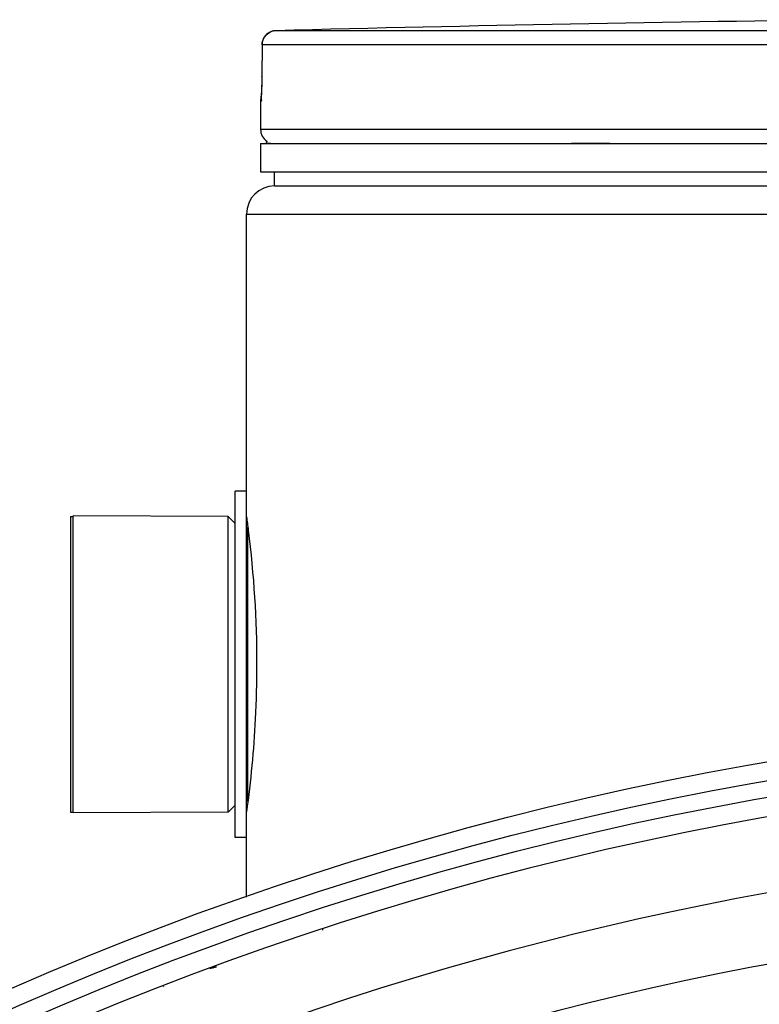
# Model space of a CAD drawing. Header units: millimetres. Extents: x 0 to 297, y 0 to 210.
# Tile 13 of 17: x 243 to 248, y 179 to 186. Entities that reach past the tile are written whole.
import ezdxf

# ---------------------------------------------------------------- set-up
doc = ezdxf.new("R2010")
doc.units = ezdxf.units.MM
doc.header["$LTSCALE"] = 16.335
doc.layers.get('0').update_dxf_attribs({"linetype": 'CONTINUOUS'})
for name, color, linetype in [('01_GLOBAL', 7, 'CONTINUOUS'), ('06_COURBES', 7, 'CONTINUOUS'), ('AXES_REF', 7, 'CONTINUOUS')]:
    doc.layers.add(name, color=color, linetype=linetype)

msp = doc.modelspace()

# ---------------------------------------------------------------- linework, layer by layer
at = {"color": 9, "linetype": 'Continuous'}
for p, q in [((251.7113, 186.259), (244.6072, 186.259)), ((244.5099, 186.1591), (244.5085, 185.9343)), ((244.5099, 186.1591), (244.5098, 186.1597)), ((251.7063, 186.1591), (244.5099, 186.1591)), ((244.5085, 185.9343), (244.5084, 185.9349)), ((244.5015, 185.7588), (244.4998, 185.7588)), ((259.6997, 185.5565), (244.4997, 185.5565)), ((244.5397, 185.4605), (244.5721, 185.4605)), ((246.7071, 185.4605), (246.9803, 185.4605)), ((244.4097, 180.7826), (244.4097, 182.7304)), ((244.14, 179.5952), (244.186, 179.6079))]:
    msp.add_line(p, q, dxfattribs=at)
at = {"color": 7, "linetype": 'Continuous'}
for p, q in [((244.5098, 186.1597), (244.5084, 185.9349)), ((244.5082, 185.916), (244.508, 185.899)), ((244.5084, 185.9349), (244.5082, 185.916)), ((244.5066, 185.839), (244.5061, 185.8266)), ((244.507, 185.8525), (244.5066, 185.839)), ((244.5074, 185.8671), (244.507, 185.8525)), ((244.5077, 185.8826), (244.5074, 185.8671)), ((244.508, 185.899), (244.5077, 185.8826)), ((244.5052, 185.8055), (244.5048, 185.797)), ((244.5057, 185.8154), (244.5052, 185.8055)), ((244.5061, 185.8266), (244.5057, 185.8154)), ((244.4997, 185.7588), (244.4997, 185.5565)), ((244.4997, 185.4565), (244.4997, 185.2565)), ((244.4997, 185.4565), (259.6997, 185.4565)), ((244.5397, 185.4565), (244.5397, 185.4605)), ((244.4997, 185.2565), (259.6997, 185.2565)), ((244.5997, 185.1565), (244.5997, 185.2565)), ((244.5997, 185.1565), (259.5997, 185.1565)), ((244.3197, 180.5265), (244.3197, 182.9865)), ((244.3997, 182.9865), (244.3197, 182.9865)), ((244.3997, 180.5265), (244.3997, 182.9865)), ((243.1697, 180.7015), (243.1697, 182.8115)), ((244.2697, 182.8065), (243.1697, 182.8115)), ((244.2697, 180.7065), (244.2697, 182.8065)), ((244.3197, 182.7565), (244.2697, 182.8065)), ((244.3197, 180.7565), (244.2697, 180.7065)), ((244.2697, 180.7065), (243.1697, 180.7015)), ((244.3997, 180.5265), (244.3197, 180.5265)), ((244.9429, 179.8684), (244.9414, 179.874)), ((243.8081, 179.4698), (243.8096, 179.4644))]:
    msp.add_line(p, q, dxfattribs=at)
msp.add_lwpolyline([(244.5048, 185.797), (244.5044, 185.7898), (244.5042, 185.7867), (244.504, 185.7839), (244.5038, 185.7816), (244.5036, 185.7795), (244.5035, 185.7779), (244.5034, 185.7767), (244.5033, 185.7763)], dxfattribs=at)
for radius in [23.39, 23.14]:
    msp.add_circle((252.0997, 158.0165), radius, dxfattribs=at)
at = {"color": 9, "linetype": 'Continuous'}
msp.add_circle((252.0997, 158.0165), 23.2576, dxfattribs=at)
at = {"color": 7, "linetype": 'Continuous'}
for centre, radius, start, end in [((252.0997, -102.4935), 288.8497, 90.655481, 91.486375), ((244.6098, 186.1591), 0.1, 91.48637, 179.62893), ((244.5997, 185.7588), 0.1, 163.05326, 180), ((244.5997, 185.5565), 0.1, 180, 235.73564), ((244.5657, 185.4605), 0.026, 148.62171, 180), ((252.0997, 158.0165), 23, 262.15697, 262.09551)]:
    msp.add_arc(centre, radius, start, end, dxfattribs=at)
at = {"color": 9, "linetype": 'Continuous'}
for centre, radius, start, end in [((244.6093, 186.1603), 0.0986, 111.89615, 113.75107), ((244.6098, 186.159), 0.1001, 106.34007, 111.88872), ((244.6101, 186.1582), 0.1009, 102.40753, 106.3459), ((244.61, 186.1583), 0.1008, 98.98398, 102.40912), ((244.6098, 186.1599), 0.0992, 91.51272, 99.00012), ((244.6015, 185.7588), 0.1, 169.25753, 179.96117), ((252.0997, 158.0165), 22.4746, 70.70469, 109.29531), ((252.0997, 158.0165), 21.9752, 70.70469, 109.29531)]:
    msp.add_arc(centre, radius, start, end, dxfattribs=at)
msp.add_open_spline([(244.5099, 186.1591), (244.5099, 186.1955), (244.5362, 186.2359), (244.5696, 186.2506)], degree=3, dxfattribs=at)
for points, knots in [([(244.5085, 185.9343), (244.5083, 185.9051), (244.5077, 185.8678), (244.5065, 185.8306), (244.5061, 185.8224)], [0, 0, 0, 0, 0.781563, 1, 1, 1, 1]), ([(244.5061, 185.8224), (244.5055, 185.8067), (244.4986, 185.793), (244.5071, 185.759), (244.5015, 185.7588)], [0, 0, 0, 0, 0.737793, 1, 1, 1, 1])]:
    msp.add_open_spline(points, degree=3, knots=knots, dxfattribs=at)
at = {"color": 7, "linetype": 'Continuous'}
for points, knots in [([(244.3999, 182.805), (244.4043, 182.7732), (244.4495, 182.4257), (244.4717, 182.0748), (244.4717, 181.7565)], [0, 0, 0, 0, 0.091641, 1, 1, 1, 1]), ([(244.4717, 181.7565), (244.4717, 181.6268), (244.4627, 181.2763), (244.4297, 180.9268), (244.3999, 180.708)], [0, 0, 0, 0, 0.37009, 1, 1, 1, 1])]:
    msp.add_open_spline(points, degree=3, knots=knots, dxfattribs=at)
at = {"layer": '01_GLOBAL', "color": 7, "linetype": 'Continuous'}
for p, q in [((244.5997, 185.1565), (259.5997, 185.1565)), ((244.3997, 182.9865), (244.3997, 184.9565)), ((244.3997, 180.1027), (244.3997, 180.5265))]:
    msp.add_line(p, q, dxfattribs=at)
at = {"layer": '01_GLOBAL', "color": 9, "linetype": 'Continuous'}
msp.add_line((244.3997, 184.9565), (259.7997, 184.9565), dxfattribs=at)
at = {"layer": '01_GLOBAL', "color": 7, "linetype": 'Continuous'}
msp.add_arc((244.5997, 184.9565), 0.2, 90, 180, dxfattribs=at)
at = {"layer": '06_COURBES', "color": 4, "linetype": 'Continuous'}
msp.add_line((244.186, 179.6079), (244.14, 179.5952), dxfattribs=at)
at = {"layer": 'AXES_REF', "color": 7, "linetype": 'Continuous'}
for p, q in [((243.1497, 182.8065), (243.1497, 180.7065)), ((243.1497, 182.8065), (243.1697, 182.8065)), ((243.1497, 180.7065), (243.1697, 180.7065))]:
    msp.add_line(p, q, dxfattribs=at)

doc.saveas('drawing.dxf')
